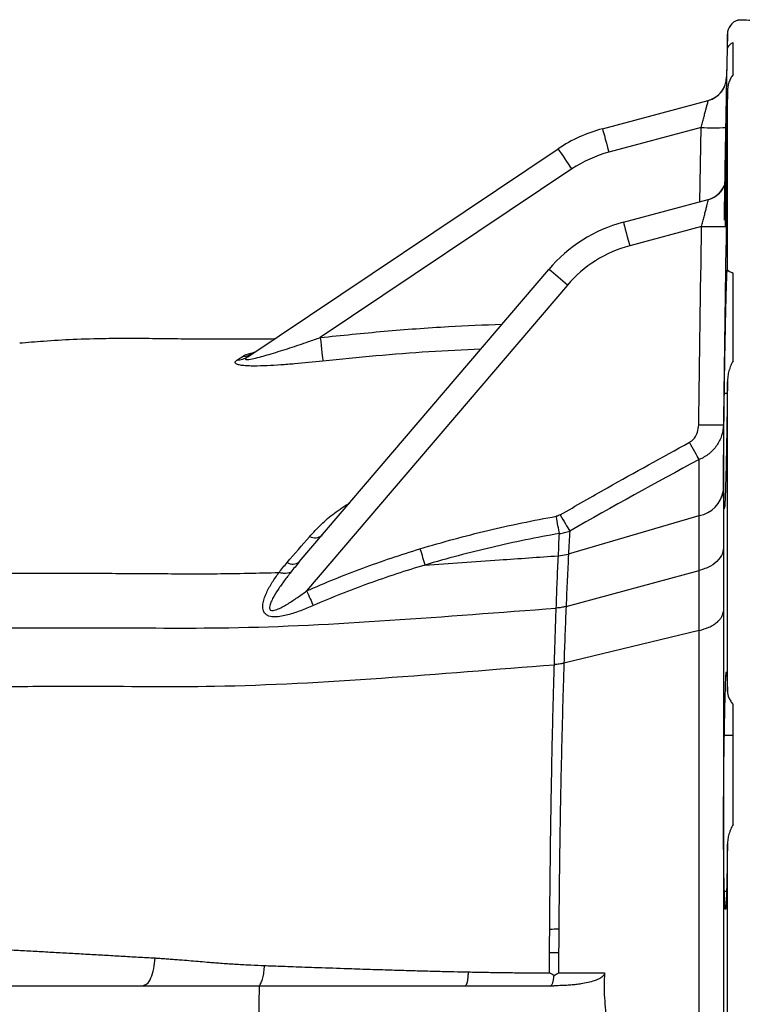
# Model space of a CAD drawing. Header units: millimetres. Extents: x 11 to 1572, y 8 to 2126.
# Tile 7 of 19: x 697 to 843, y 362 to 561. Entities that reach past the tile are written whole.
import ezdxf

# ---------------------------------------------------------------- set-up
doc = ezdxf.new("R2010")
doc.units = ezdxf.units.MM

msp = doc.modelspace()

# ---------------------------------------------------------------- linework, layer by layer
at = {"color": 7, "linetype": 'Continuous', "lineweight": 25}
for p, q in [((839.69, 557.83), (839.54, 549.19)), ((840.85, 549.65), (840.85, 556.13)), ((814.5, 538.73), (835.84, 544.45)), ((839.69, 510.23), (839.69, 546.28)), ((834.39, 538.97), (815.77, 533.98)), ((742.93, 492.7), (805.56, 534.67)), ((808.32, 530.6), (757.56, 496.59)), ((839.48, 528.72), (839.5, 529.05)), ((839.51, 529.19), (839.53, 529.19)), ((818.71, 519.86), (835.82, 524.44)), ((834.48, 518.99), (819.98, 515.11)), ((753.34, 451.3), (803.64, 510.33)), ((840.85, 491.89), (840.85, 509.6)), ((807.42, 507.18), (754.82, 445.45)), ((839.69, 425.19), (839.69, 487.64)), ((839.67, 485.26), (839.08, 485.26)), ((807.63, 452.91), (833.98, 460.65)), ((805.59, 452.55), (807.63, 452.9)), ((807.63, 452.91), (807.63, 452.9)), ((807.15, 442.32), (833.99, 449.55)), ((833.99, 449.55), (833.99, 449.55)), ((807.15, 442.32), (807.15, 442.32)), ((833.99, 437.49), (806.72, 430.87)), ((833.99, 437.49), (833.99, 437.49)), ((840.85, 398.33), (840.85, 422.52)), ((840.85, 416.25), (839.08, 416.25)), ((839.69, 322.23), (839.69, 394.33)), ((839.08, 384.86), (839.52, 384.86)), ((579.74, 365.78), (721.75, 365.78)), ((721.75, 365.78), (722.17, 365.97)), ((745.25, 365.78), (745.12, 358.28)), ((786.81, 365.78), (786.92, 365.88))]:
    msp.add_line(p, q, dxfattribs=at)
at = {"color": 8, "linetype": 'Continuous', "lineweight": 25}
for p, q in [((839.69, 554.55), (839.69, 557.83)), ((834.13, 523.99), (834.39, 538.97)), ((839.5, 529.05), (839.51, 529.19)), ((839.53, 529.19), (839.54, 529.09))]:
    msp.add_line(p, q, dxfattribs=at)
at = {"color": 7, "linetype": 'Continuous', "lineweight": 25, "flags": 128}
for points in [[(814.5, 538.73), (814.52, 538.64), (814.59, 538.37), (814.71, 537.93), (814.87, 537.34), (815.06, 536.62), (815.28, 535.8), (815.52, 534.91), (815.77, 533.98)], [(818.71, 519.86), (818.74, 519.77), (818.81, 519.5), (818.92, 519.06), (819.08, 518.47), (819.27, 517.75), (819.49, 516.93), (819.73, 516.04), (819.98, 515.11)], [(757.56, 496.59), (757.65, 495.77), (757.74, 494.98), (757.82, 494.23), (757.9, 493.55), (757.96, 492.96), (758.02, 492.47), (758.06, 492.09), (758.08, 491.84)], [(833.97, 471.97), (833.8, 472.29), (833.6, 472.65), (833.37, 473.05), (833.13, 473.49), (832.88, 473.96), (832.61, 474.45), (832.34, 474.95), (832.06, 475.46)], [(805.8, 457.03), (805.74, 457.38), (805.67, 457.77), (805.59, 458.18), (805.52, 458.62), (805.44, 459.07), (805.35, 459.55), (805.27, 460.03), (805.18, 460.52)], [(805.96, 460.81), (806.24, 460.34), (806.51, 459.88), (806.77, 459.43), (807.02, 458.99), (807.26, 458.58), (807.49, 458.2), (807.69, 457.85), (807.88, 457.53)], [(754.82, 445.45), (755, 445.04), (755.18, 444.64), (755.36, 444.25), (755.53, 443.86), (755.7, 443.49), (755.86, 443.14), (756.01, 442.8), (756.15, 442.49)]]:
    msp.add_lwpolyline(points, dxfattribs=at)
at = {"color": 8, "linetype": 'Continuous', "lineweight": 25, "flags": 128}
msp.add_lwpolyline([(839.37, 538.97), (839.2, 528.97), (839.17, 527.46)], dxfattribs=at)
at = {"color": 7, "linetype": 'Continuous', "lineweight": 25}
for centre, radius, start, end in [((842.69, 557.78), 3, 107.6556, 179), ((834.54, 549.27), 5, 285, 358.9705), ((834.54, 549.27), 5, 285, 336.9743), ((822.26, 509.75), 30, 105, 123.8236), ((836.92, 613.17), 74.25, 268.0471, 271.8884), ((627.28, 410.76), 217.12, 33.5027, 34.8004), ((822.24, 509.83), 25, 105, 123.8236), ((834.51, 529.27), 5, 285.001, 313.3888), ((834.53, 529.27), 5, 285.0003, 315.2197), ((826.48, 490.88), 30, 105, 139.5664), ((836.83, 594.53), 75.57, 268.214, 271.9877), ((826.45, 490.96), 25, 105, 139.5664), ((726.17, 413.7), 123.86, 49.002, 51.282), ((741.71, 497.07), 4.3, 272.1707, 303.6804), ((740.63, 496.15), 4.14, 271.7427, 303.638), ((836.16, 554.8), 75.86, 268.2969, 272.0565), ((832.91, 466.58), 6.03, 280.2093, 351.6062), ((756.43, 458.57), 2.4, 244.4395, 309.4914), ((752.01, 453.13), 2.26, 239.7873, 305.9291), ((803.08, 428.42), 51.21, 270.8689, 272.9181), ((803.05, 440.76), 68.31, 270.6503, 272.1838)]:
    msp.add_arc(centre, radius, start, end, dxfattribs=at)
at = {"color": 8, "linetype": 'Continuous', "lineweight": 25}
for centre, start, end in [((834.51, 529.27), 313.3901, 359.0971), ((834.53, 529.27), 315.2208, 359.1017)]:
    msp.add_arc(centre, 5, start, end, dxfattribs=at)
at = {"color": 7, "linetype": 'Continuous', "lineweight": 25}
for points, knots in [([(841.79, 560.64), (841.78, 560.64), (841.77, 560.63), (842.09, 560.72), (842.51, 560.73), (842.69, 560.73)], [0, 0, 0, 0, 0.249767, 0.678406, 1, 1, 1, 1]), ([(842.69, 560.73), (843.17, 560.7), (843.8, 560.66), (844.77, 560.62), (844.98, 560.61), (845.4, 560.59), (845.62, 560.58), (846.3, 560.55), (846.78, 560.53), (847.8, 560.5), (848.35, 560.48), (849.46, 560.45), (850.03, 560.44), (850.9, 560.42), (851.2, 560.42), (851.8, 560.41), (852.11, 560.41), (853.02, 560.4), (853.63, 560.4), (854.86, 560.4), (855.47, 560.4), (856.38, 560.41), (856.69, 560.41), (857.29, 560.42), (857.59, 560.42), (858.46, 560.44), (859.04, 560.45), (860.15, 560.48), (860.69, 560.5), (861.71, 560.53), (862.19, 560.55), (862.87, 560.58), (863.09, 560.59), (863.51, 560.61), (863.72, 560.62), (864.7, 560.66), (865.32, 560.7), (865.8, 560.73)], [0, 0, 0, 0, 0.125, 0.125, 0.15625, 0.15625, 0.1875, 0.1875, 0.25, 0.25, 0.3125, 0.3125, 0.375, 0.375, 0.40625, 0.40625, 0.4375, 0.4375, 0.5, 0.5, 0.5625, 0.5625, 0.59375, 0.59375, 0.625, 0.625, 0.6875, 0.6875, 0.75, 0.75, 0.8125, 0.8125, 0.84375, 0.84375, 0.875, 0.875, 1, 1, 1, 1]), ([(839.08, 520.25), (839.09, 520.96), (839.1, 521.68), (839.12, 522.81), (839.12, 523.2), (839.14, 523.97), (839.14, 524.35), (839.17, 526.31), (839.2, 527.92), (839.24, 529.99), (839.24, 530.41), (839.26, 531.24), (839.26, 531.66), (839.29, 532.91), (839.31, 534.58), (839.34, 536.23), (839.37, 537.88), (839.39, 538.71), (839.43, 541.13), (839.46, 542.67), (839.49, 544.53), (839.5, 544.89), (839.51, 545.61), (839.52, 545.97), (839.54, 547.03), (839.55, 547.7), (839.59, 549.63), (839.61, 550.8), (839.65, 552.38), (839.66, 552.87), (839.68, 553.76), (839.69, 554.18), (839.69, 554.55)], [0, 0, 0, 0, 0.0625, 0.0625, 0.09375, 0.09375, 0.125, 0.125, 0.25, 0.25, 0.28125, 0.28125, 0.3125, 0.3125, 0.375, 0.4375, 0.4375, 0.5, 0.5, 0.625, 0.625, 0.65625, 0.65625, 0.6875, 0.6875, 0.75, 0.75, 0.875, 0.875, 0.9375, 0.9375, 1, 1, 1, 1]), ([(839.69, 554.55), (839.7, 554.89), (839.81, 555.19), (840.09, 555.59), (840.21, 555.71), (840.49, 555.94), (840.65, 556.04), (840.85, 556.13)], [0, 0, 0, 0, 0.5, 0.5, 0.75, 0.75, 1, 1, 1, 1]), ([(840.85, 549.65), (840.65, 549.41), (840.49, 549.17), (840.21, 548.64), (840.1, 548.37), (839.91, 547.8), (839.83, 547.51), (839.73, 546.91), (839.7, 546.6), (839.69, 546.28)], [0, 0, 0, 0, 0.25, 0.25, 0.5, 0.5, 0.75, 0.75, 1, 1, 1, 1]), ([(839.5, 546.67), (839.5, 546.34), (839.48, 545.27), (839.43, 542.55), (839.39, 540.16), (839.37, 538.97)], [0, 0, 0, 0, 0.184655, 0.592445, 1, 1, 1, 1]), ([(834.39, 538.97), (834.48, 539.31), (834.57, 539.65), (834.75, 540.31), (834.83, 540.63), (835, 541.27), (835.08, 541.58), (835.2, 542.02), (835.24, 542.16), (835.31, 542.44), (835.35, 542.58), (835.45, 542.97), (835.51, 543.21), (835.62, 543.63), (835.67, 543.82), (835.75, 544.12), (835.79, 544.24), (835.82, 544.36), (835.83, 544.39), (835.84, 544.43), (835.84, 544.45), (835.84, 544.45)], [0, 0, 0, 0, 0.125, 0.125, 0.25, 0.25, 0.375, 0.375, 0.4375, 0.4375, 0.5, 0.5, 0.625, 0.625, 0.75, 0.75, 0.875, 0.875, 0.9375, 0.9375, 1, 1, 1, 1]), ([(839.69, 546.28), (839.69, 546.11), (839.68, 544.8), (839.64, 542.19), (839.59, 538.32), (839.52, 534.29), (839.46, 530.23), (839.39, 526.24), (839.32, 522.49), (839.27, 519.99), (839.24, 518.9), (839.24, 518.83)], [0, 0, 0, 0, 0.021403, 0.159732, 0.298061, 0.436408, 0.574754, 0.713117, 0.85148, 0.989853, 1, 1, 1, 1]), ([(839.48, 528.7), (839.48, 528.69), (839.47, 528.66), (839.45, 528.46), (839.37, 528.04), (839.14, 527.31), (838.69, 526.42), (838.18, 525.89), (837.94, 525.64)], [0, 0, 0, 0, 0.024564, 0.09773, 0.209188, 0.400016, 0.721581, 1, 1, 1, 1]), ([(839.28, 518.95), (839.29, 519.78), (839.32, 521.75), (839.38, 524.66), (839.43, 527.1), (839.47, 528.48), (839.48, 528.67), (839.48, 528.69)], [0, 0, 0, 0, 0.192787, 0.460615, 0.718905, 0.97266, 1, 1, 1, 1]), ([(839.54, 529.09), (839.54, 529.08), (839.55, 528.99), (839.55, 528.02), (839.54, 525.76), (839.5, 522.6), (839.47, 520.2), (839.45, 519)], [0, 0, 0, 0, 0.03328, 0.265468, 0.506855, 0.753498, 1, 1, 1, 1]), ([(834.48, 518.99), (834.56, 519.33), (834.65, 519.67), (834.82, 520.33), (834.9, 520.65), (835.07, 521.29), (835.15, 521.6), (835.26, 522.04), (835.29, 522.18), (835.36, 522.46), (835.4, 522.59), (835.49, 522.98), (835.55, 523.22), (835.65, 523.64), (835.7, 523.83), (835.77, 524.13), (835.79, 524.24), (835.82, 524.36), (835.82, 524.39), (835.83, 524.43), (835.83, 524.44), (835.82, 524.44)], [0, 0, 0, 0, 0.125, 0.125, 0.25, 0.25, 0.375, 0.375, 0.4375, 0.4375, 0.5, 0.5, 0.625, 0.625, 0.75, 0.75, 0.875, 0.875, 0.9375, 0.9375, 1, 1, 1, 1]), ([(839.08, 485.26), (839.09, 486.34), (839.12, 488.49), (839.17, 491.95), (839.24, 495.55), (839.31, 499.16), (839.38, 502.39), (839.45, 505.18), (839.51, 507.42), (839.58, 509.07), (839.63, 510.05), (839.67, 510.32), (839.69, 510.25), (839.69, 510.23)], [0, 0, 0, 0, 0.08041, 0.160819, 0.261827, 0.362836, 0.463858, 0.56488, 0.665905, 0.76693, 0.867949, 0.968968, 1, 1, 1, 1]), ([(839.69, 510.23), (839.77, 510.15), (839.9, 510.02), (840.57, 509.72), (840.85, 509.6)], [0, 0, 0, 0, 0.587823, 1, 1, 1, 1]), ([(748.27, 496.29), (746.93, 496.28), (744.07, 496.28), (740.01, 496.27), (736.18, 496.26), (732.77, 496.26), (728.9, 496.29), (724.36, 496.35), (719.56, 496.4), (713.84, 496.37), (707.89, 496.2), (702.02, 495.86), (698.52, 495.55), (696.94, 495.42)], [0, 0, 0, 0, 0.07909, 0.168985, 0.24822, 0.316915, 0.3867, 0.495124, 0.602556, 0.690121, 0.806603, 0.912633, 1, 1, 1, 1]), ([(742.93, 492.7), (742.81, 492.62), (742.62, 492.49), (742.47, 492.32), (742.45, 492.2), (742.59, 492.13), (742.84, 492.12), (743.44, 492.18), (745.04, 492.53), (747.84, 493.34), (751.41, 494.48), (754.72, 495.6), (756.77, 496.31), (757.56, 496.59)], [0, 0, 0, 0, 0.036206, 0.055377, 0.080165, 0.10452, 0.128132, 0.151851, 0.240005, 0.424934, 0.643219, 0.861746, 1, 1, 1, 1]), ([(758.08, 491.84), (756.18, 491.63), (754.27, 491.44), (751.46, 491.19), (750.53, 491.12), (748.68, 490.99), (747.76, 490.93), (745.95, 490.85), (745.07, 490.83), (743.82, 490.83), (743.41, 490.84), (742.63, 490.88), (742.26, 490.9), (741.76, 490.96), (741.6, 490.99), (741.3, 491.04), (741.17, 491.07), (740.92, 491.13), (740.81, 491.17), (740.63, 491.25), (740.56, 491.3), (740.45, 491.39), (740.42, 491.44), (740.39, 491.55), (740.39, 491.61), (740.46, 491.78), (740.58, 491.89), (740.76, 492.01)], [0, 0, 0, 0, 0.25, 0.25, 0.375, 0.375, 0.5, 0.5, 0.625, 0.625, 0.6875, 0.6875, 0.75, 0.75, 0.78125, 0.78125, 0.8125, 0.8125, 0.84375, 0.84375, 0.875, 0.875, 0.90625, 0.90625, 0.9375, 0.9375, 1, 1, 1, 1]), ([(840.85, 491.89), (840.65, 491.58), (840.49, 491.25), (840.21, 490.57), (840.1, 490.21), (839.91, 489.49), (839.83, 489.13), (839.73, 488.39), (839.7, 488.02), (839.69, 487.64)], [0, 0, 0, 0, 0.25, 0.25, 0.5, 0.5, 0.75, 0.75, 1, 1, 1, 1]), ([(839.69, 487.64), (839.68, 486.21), (839.65, 483.43), (839.59, 479.37), (839.53, 475.59), (839.46, 472.12), (839.39, 469.03), (839.32, 466.45), (839.25, 464.42), (839.19, 463.03), (839.13, 462.29), (839.09, 462.29), (839.08, 462.29)], [0, 0, 0, 0, 0.106853, 0.207859, 0.308866, 0.409886, 0.510905, 0.611936, 0.712966, 0.814, 0.915034, 1, 1, 1, 1]), ([(839.08, 462.29), (839.07, 462.23), (839.05, 462.01), (839.01, 461.99), (838.97, 462.49), (838.94, 463.57), (838.92, 465.29), (838.91, 467.6), (838.92, 470.41), (838.94, 473.32), (838.96, 476.48), (839, 479.59), (839.04, 482.55), (839.06, 484.36), (839.08, 485.26)], [0, 0, 0, 0, 0.033083, 0.122068, 0.211053, 0.300025, 0.388996, 0.499952, 0.588905, 0.677857, 0.766809, 0.855761, 0.927881, 1, 1, 1, 1]), ([(832.06, 475.46), (832.13, 475.5), (832.51, 475.72), (833.14, 476.35), (833.76, 477.52), (833.85, 478.47), (833.9, 478.98)], [0, 0, 0, 0, 0.060464, 0.311148, 0.633077, 1, 1, 1, 1]), ([(838.88, 478.99), (838.87, 478.25), (838.74, 477.52), (838.41, 476.47), (838.27, 476.12), (837.94, 475.44), (837.75, 475.12), (837.32, 474.5), (837.09, 474.21), (836.57, 473.65), (836.28, 473.38), (835.68, 472.9), (835.37, 472.68), (834.7, 472.29), (834.34, 472.11), (833.97, 471.97)], [0, 0, 0, 0, 0.25, 0.25, 0.375, 0.375, 0.5, 0.5, 0.625, 0.625, 0.75, 0.75, 0.875, 0.875, 1, 1, 1, 1]), ([(805.96, 460.81), (809.14, 462.64), (817.78, 467.62), (826.53, 472.42), (832.06, 475.46)], [0, 0, 0, 0, 0.367586, 1, 1, 1, 1]), ([(833.98, 460.65), (833.98, 460.71), (833.98, 460.77), (833.98, 460.9), (833.98, 461.09), (833.98, 461.52), (833.98, 462.4), (833.98, 464.12), (833.98, 467.48), (833.97, 470.21), (833.97, 471.97)], [0, 0, 0, 0, 0.015625, 0.015625, 0.03125, 0.0625, 0.125, 0.25, 0.5, 1, 1, 1, 1]), ([(777.68, 453.94), (782.2, 455.32), (786.76, 456.55), (795.92, 458.74), (800.54, 459.69), (805.18, 460.52)], [0, 0, 0, 0, 0.5, 0.5, 1, 1, 1, 1]), ([(833.99, 449.55), (833.99, 449.55), (833.99, 450.28), (833.99, 452.43), (833.98, 455.09), (833.98, 457.98), (833.98, 459.64), (833.98, 460.65), (833.98, 460.65)], [0, 0, 0, 0, 0.0000032, 0.2369565, 0.4912641, 0.7456117, 0.999995, 1, 1, 1, 1]), ([(805.8, 457.03), (801.22, 456.23), (796.67, 455.3), (787.62, 453.19), (783.13, 452.01), (778.68, 450.68)], [0, 0, 0, 0, 0.5, 0.5, 1, 1, 1, 1]), ([(805.59, 452.55), (805.59, 452.55), (805.7, 453.4), (805.66, 454.74), (805.75, 456.25), (805.8, 457.03)], [0, 0, 0, 0, 0.000011, 0.483268, 1, 1, 1, 1]), ([(805.8, 457.03), (806.16, 457.06), (806.51, 457.13), (807.21, 457.3), (807.55, 457.4), (807.88, 457.53)], [0, 0, 0, 0, 0.5, 0.5, 1, 1, 1, 1]), ([(754.82, 445.45), (758.54, 447.1), (762.31, 448.63), (769.94, 451.46), (773.79, 452.75), (777.68, 453.94)], [0, 0, 0, 0, 0.5, 0.5, 1, 1, 1, 1]), ([(777.68, 453.94), (777.87, 453.34), (778.05, 452.73), (778.39, 451.62), (778.55, 451.11), (778.68, 450.68)], [0, 0, 0, 0, 0.5, 0.5, 1, 1, 1, 1]), ([(838.87, 454.05), (838.86, 453.85), (838.79, 453.06), (838.06, 451.75), (836.37, 450.35), (834.78, 449.81), (833.99, 449.55)], [0, 0, 0, 0, 0.107715, 0.415394, 0.707697, 1, 1, 1, 1]), ([(838.87, 454.05), (838.87, 453.06), (838.87, 451.03), (838.87, 447.89), (838.87, 444.67), (838.87, 442.49), (838.87, 441.4)], [0, 0, 0, 0, 0.2436487, 0.4979015, 0.7485998, 1, 1, 1, 1]), ([(778.68, 450.68), (783.68, 451.02), (792.59, 451.63), (801.62, 452.27), (805.59, 452.55)], [0, 0, 0, 0, 0.560216, 1, 1, 1, 1]), ([(805.16, 441.98), (805.2, 442.9), (805.23, 443.81), (805.3, 445.61), (805.33, 446.5), (805.44, 449.14), (805.51, 450.86), (805.59, 452.55)], [0, 0, 0, 0, 0.25, 0.25, 0.5, 0.5, 1, 1, 1, 1]), ([(805.59, 452.55), (805.59, 452.55), (805.59, 452.55), (805.59, 452.55), (805.59, 452.55)], [0, 0, 0, 0, 0.527864, 1, 1, 1, 1]), ([(807.63, 452.9), (807.59, 452.06), (807.55, 451.2), (807.46, 449.48), (807.42, 448.61), (807.3, 445.96), (807.22, 444.16), (807.15, 442.32)], [0, 0, 0, 0, 0.25, 0.25, 0.5, 0.5, 1, 1, 1, 1]), ([(609.16, 449.84), (611.66, 449.73), (616.67, 449.49), (625.09, 449.17), (634.29, 448.93), (644.43, 448.86), (655.33, 448.92), (666.7, 448.98), (678.06, 448.99), (689.46, 449), (700.86, 449.03), (712.56, 449.03), (724.5, 448.95), (736.68, 448.87), (745.06, 449.07), (749.25, 449.16)], [0, 0, 0, 0, 0.079369, 0.159025, 0.23875, 0.31852, 0.398484, 0.478592, 0.558676, 0.632115, 0.705655, 0.779269, 0.85289, 0.926451, 1, 1, 1, 1]), ([(756.15, 442.49), (755.31, 442.12), (754.47, 441.78), (752.78, 441.14), (751.92, 440.86), (750.61, 440.51), (750.17, 440.41), (749.3, 440.27), (748.87, 440.22), (748.22, 440.22), (748.01, 440.23), (747.6, 440.28), (747.41, 440.32), (747.04, 440.45), (746.87, 440.53), (746.57, 440.74), (746.44, 440.86), (746.23, 441.13), (746.15, 441.29), (746.04, 441.61), (746, 441.78), (745.97, 442.13), (745.96, 442.3), (745.98, 442.66), (746.01, 442.84), (746.07, 443.2), (746.11, 443.38), (746.21, 443.74), (746.27, 443.92), (746.45, 444.45), (746.6, 444.8), (747.08, 445.84), (747.47, 446.52), (748.31, 447.86), (748.77, 448.52), (749.25, 449.16)], [0, 0, 0, 0, 0.125, 0.125, 0.25, 0.25, 0.3125, 0.3125, 0.375, 0.375, 0.40625, 0.40625, 0.4375, 0.4375, 0.46875, 0.46875, 0.5, 0.5, 0.53125, 0.53125, 0.5625, 0.5625, 0.59375, 0.59375, 0.625, 0.625, 0.65625, 0.65625, 0.6875, 0.6875, 0.75, 0.75, 0.875, 0.875, 1, 1, 1, 1]), ([(751.64, 449.24), (751.18, 448.67), (750.74, 448.09), (749.88, 446.92), (749.46, 446.33), (748.67, 445.13), (748.29, 444.52), (747.8, 443.58), (747.65, 443.26), (747.47, 442.77), (747.42, 442.61), (747.35, 442.28), (747.33, 442.13), (747.35, 441.89), (747.37, 441.82), (747.44, 441.69), (747.49, 441.63), (747.68, 441.51), (747.86, 441.49), (748.21, 441.52), (748.38, 441.56), (748.73, 441.67), (748.91, 441.74), (749.42, 441.96), (749.75, 442.13), (750.42, 442.49), (750.74, 442.68), (751.71, 443.28), (752.34, 443.7), (753.59, 444.56), (754.21, 445), (754.82, 445.45)], [0, 0, 0, 0, 0.125, 0.125, 0.25, 0.25, 0.375, 0.375, 0.4375, 0.4375, 0.46875, 0.46875, 0.5, 0.5, 0.515625, 0.515625, 0.53125, 0.53125, 0.5625, 0.5625, 0.59375, 0.59375, 0.625, 0.625, 0.6875, 0.6875, 0.75, 0.75, 0.875, 0.875, 1, 1, 1, 1]), ([(751.64, 449.24), (751.2, 449.07), (750.56, 448.83), (749.56, 449.08), (749.25, 449.16)], [0, 0, 0, 0, 0.684595, 1, 1, 1, 1]), ([(749.25, 449.16), (749.25, 449.16), (749.25, 449.16), (749.25, 449.16), (749.25, 449.16)], [0, 0, 0, 0, 0.5659422, 1, 1, 1, 1]), ([(778.68, 450.68), (774.85, 449.53), (771.05, 448.28), (763.53, 445.56), (759.81, 444.09), (756.15, 442.49)], [0, 0, 0, 0, 0.5, 0.5, 1, 1, 1, 1]), ([(609.51, 439.99), (616.06, 439.85), (627.27, 439.61), (643.72, 439.15), (660.78, 438.61), (678.88, 437.95), (697.32, 437.97), (716.15, 438.09), (750.85, 437.57), (782.59, 440.33), (805.16, 441.98)], [0.2305563, 0.2305563, 0.2305563, 0.2305563, 0.3090651, 0.3576398, 0.4062145, 0.4828354, 0.5314159, 0.5799964, 0.6560471, 0.8374765, 0.8374765, 0.8374765, 0.8374765]), ([(804.79, 430.56), (804.82, 431.55), (804.85, 432.52), (804.91, 434.46), (804.94, 435.42), (805.03, 438.28), (805.1, 440.15), (805.16, 441.98)], [0, 0, 0, 0, 0.25, 0.25, 0.5, 0.5, 1, 1, 1, 1]), ([(807.15, 442.32), (807.07, 442.29), (806.99, 442.27), (806.83, 442.23), (806.74, 442.22), (806.5, 442.17), (806.34, 442.14), (806.01, 442.08), (805.84, 442.06), (805.5, 442.02), (805.33, 442), (805.16, 441.98)], [0, 0, 0, 0, 0.125, 0.125, 0.25, 0.25, 0.5, 0.5, 0.75, 0.75, 1, 1, 1, 1]), ([(807.15, 442.32), (807.11, 441.4), (807.07, 440.47), (807, 438.59), (806.96, 437.65), (806.85, 434.78), (806.78, 432.84), (806.72, 430.87)], [0, 0, 0, 0, 0.25, 0.25, 0.5, 0.5, 1, 1, 1, 1]), ([(833.99, 437.49), (834.71, 437.65), (835.36, 437.87), (836.26, 438.26), (836.54, 438.41), (837.05, 438.72), (837.29, 438.88), (837.72, 439.22), (837.91, 439.41), (838.25, 439.78), (838.39, 439.97), (838.62, 440.37), (838.71, 440.57), (838.83, 440.98), (838.87, 441.19), (838.87, 441.4)], [0, 0, 0, 0, 0.25, 0.25, 0.375, 0.375, 0.5, 0.5, 0.625, 0.625, 0.75, 0.75, 0.875, 0.875, 1, 1, 1, 1]), ([(838.87, 441.4), (838.87, 435.19), (838.87, 428.77), (838.87, 415.53), (838.87, 408.71), (838.87, 399.92), (838.87, 398.15), (838.87, 394.59), (838.87, 392.79), (838.87, 387.4), (838.87, 383.8), (838.87, 372.96), (838.87, 365.7), (838.87, 354.77), (838.87, 351.11), (838.87, 345.62), (838.87, 343.78), (838.87, 340.11), (838.87, 338.28), (838.87, 332.82), (838.87, 329.19), (838.87, 323.79), (838.87, 321.99), (838.87, 318.42), (838.87, 316.65), (838.87, 307.86), (838.87, 301.04), (838.87, 287.8), (838.87, 281.38), (838.87, 275.17)], [0, 0, 0, 0, 0.125, 0.125, 0.25, 0.25, 0.28125, 0.28125, 0.3125, 0.3125, 0.375, 0.375, 0.5, 0.5, 0.5625, 0.5625, 0.59375, 0.59375, 0.625, 0.625, 0.6875, 0.6875, 0.71875, 0.71875, 0.75, 0.75, 0.875, 0.875, 1, 1, 1, 1]), ([(833.99, 279.08), (833.99, 279.17), (833.99, 279.26), (833.99, 279.45), (833.99, 279.73), (833.99, 280.38), (833.99, 281.68), (833.99, 284.3), (833.99, 286.57), (833.99, 291.16), (833.99, 294.27), (833.99, 303.73), (833.99, 310.24), (833.99, 318.61), (833.99, 320.3), (833.99, 323.7), (833.99, 325.41), (833.99, 330.56), (833.99, 334.01), (833.99, 339.22), (833.99, 340.97), (833.99, 344.46), (833.99, 346.21), (833.99, 351.45), (833.99, 354.93), (833.99, 365.36), (833.99, 372.27), (833.99, 382.6), (833.99, 386.03), (833.99, 391.17), (833.99, 392.88), (833.99, 396.28), (833.99, 397.96), (833.99, 406.34), (833.99, 412.84), (833.99, 422.3), (833.99, 425.41), (833.99, 429.99), (833.99, 432.27), (833.99, 434.89), (833.99, 436.19), (833.99, 436.84), (833.99, 437.12), (833.99, 437.3), (833.99, 437.4), (833.99, 437.49)], [0, 0, 0, 0, 0.001953, 0.001953, 0.003906, 0.007812, 0.015625, 0.03125, 0.0625, 0.0625, 0.125, 0.125, 0.25, 0.25, 0.28125, 0.28125, 0.3125, 0.3125, 0.375, 0.375, 0.40625, 0.40625, 0.4375, 0.4375, 0.5, 0.5, 0.625, 0.625, 0.6875, 0.6875, 0.71875, 0.71875, 0.75, 0.75, 0.875, 0.875, 0.9375, 0.9375, 0.96875, 0.984375, 0.992187, 0.996094, 0.998047, 0.998047, 1, 1, 1, 1]), ([(636.54, 427.69), (637.08, 427.67), (642.46, 427.49), (655.83, 427.06), (674.65, 426.13), (693.53, 426.14), (712.72, 426.32), (748.6, 425.73), (781.34, 428.77), (804.79, 430.56)], [0.3522358, 0.3522358, 0.3522358, 0.3522358, 0.3576398, 0.4062145, 0.4828354, 0.5314159, 0.5799964, 0.6560471, 0.8403534, 0.8403534, 0.8403534, 0.8403534]), ([(803.85, 377.21), (803.89, 381.95), (803.93, 386.62), (804.04, 395.85), (804.11, 400.41), (804.26, 409.39), (804.35, 413.78), (804.5, 420.2), (804.56, 422.31), (804.64, 425.43), (804.67, 426.47), (804.71, 428.01), (804.73, 428.78), (804.76, 429.55), (804.77, 430.05), (804.78, 430.31), (804.79, 430.56)], [0, 0, 0, 0, 0.25, 0.25, 0.5, 0.5, 0.75, 0.75, 0.875, 0.875, 0.9375, 0.9375, 0.96875, 0.984375, 0.984375, 1, 1, 1, 1]), ([(806.72, 430.87), (806.68, 430.85), (806.64, 430.84), (806.56, 430.82), (806.52, 430.82), (806.41, 430.79), (806.33, 430.77), (806.09, 430.73), (805.93, 430.7), (805.61, 430.66), (805.45, 430.64), (805.2, 430.61), (805.12, 430.6), (804.95, 430.58), (804.87, 430.57), (804.79, 430.56)], [0, 0, 0, 0, 0.0625, 0.0625, 0.125, 0.125, 0.25, 0.25, 0.5, 0.5, 0.75, 0.75, 0.875, 0.875, 1, 1, 1, 1]), ([(806.72, 430.87), (806.71, 430.61), (806.7, 430.36), (806.69, 429.84), (806.66, 429.08), (806.64, 428.3), (806.59, 426.75), (806.56, 425.71), (806.46, 422.57), (806.41, 420.45), (806.24, 414.01), (806.14, 409.6), (805.96, 400.57), (805.89, 396), (805.77, 386.73), (805.72, 382.03), (805.68, 377.27)], [0, 0, 0, 0, 0.015625, 0.015625, 0.03125, 0.0625, 0.0625, 0.125, 0.125, 0.25, 0.25, 0.5, 0.5, 0.75, 0.75, 1, 1, 1, 1]), ([(839.08, 416.25), (839.08, 416.62), (839.09, 416.98), (839.1, 417.7), (839.1, 418.06), (839.12, 419.11), (839.14, 419.78), (839.17, 421.7), (839.2, 422.87), (839.26, 424.97), (839.29, 425.86), (839.33, 426.97), (839.34, 427.31), (839.37, 427.75), (839.37, 427.89), (839.39, 428.14), (839.39, 428.26), (839.43, 428.78), (839.46, 429.03), (839.5, 429.14), (839.51, 429.14), (839.54, 429.04), (839.55, 428.94), (839.58, 428.67), (839.59, 428.49), (839.61, 428.16), (839.61, 428.04), (839.62, 427.78), (839.63, 427.64), (839.66, 426.87), (839.68, 426.11), (839.69, 425.19)], [0, 0, 0, 0, 0.03125, 0.03125, 0.0625, 0.0625, 0.125, 0.125, 0.25, 0.25, 0.375, 0.375, 0.4375, 0.4375, 0.46875, 0.46875, 0.5, 0.5, 0.625, 0.625, 0.6875, 0.6875, 0.75, 0.75, 0.8125, 0.8125, 0.84375, 0.84375, 0.875, 0.875, 1, 1, 1, 1]), ([(839.69, 425.19), (839.7, 424.78), (839.81, 424.34), (840.09, 423.67), (840.21, 423.43), (840.49, 422.98), (840.65, 422.75), (840.85, 422.52)], [0, 0, 0, 0, 0.5, 0.5, 0.75, 0.75, 1, 1, 1, 1]), ([(839.08, 384.86), (839.06, 385.14), (839.05, 385.46), (839.04, 386.01), (839.03, 386.2), (839.02, 386.61), (839.02, 386.82), (839, 387.49), (838.99, 387.98), (838.97, 389.02), (838.97, 389.58), (838.95, 391.34), (838.94, 392.62), (838.92, 394.71), (838.92, 395.43), (838.92, 396.9), (838.92, 397.65), (838.92, 399.16), (838.92, 399.94), (838.92, 401.11), (838.92, 401.51), (838.92, 402.3), (838.93, 402.7), (838.94, 404.67), (838.95, 406.23), (838.96, 408.18), (838.97, 408.56), (838.98, 409.33), (838.98, 409.7), (838.99, 410.82), (839, 411.55), (839.02, 412.96), (839.03, 413.66), (839.05, 415), (839.06, 415.64), (839.08, 416.25)], [0, 0, 0, 0, 0.0625, 0.0625, 0.09375, 0.09375, 0.125, 0.125, 0.1875, 0.1875, 0.25, 0.25, 0.375, 0.375, 0.4375, 0.4375, 0.5, 0.5, 0.5625, 0.5625, 0.59375, 0.59375, 0.625, 0.625, 0.75, 0.75, 0.78125, 0.78125, 0.8125, 0.8125, 0.875, 0.875, 0.9375, 0.9375, 1, 1, 1, 1]), ([(840.85, 398.33), (840.65, 398.02), (840.49, 397.7), (840.21, 397.04), (840.1, 396.71), (839.91, 396.03), (839.83, 395.69), (839.73, 395.01), (839.7, 394.67), (839.69, 394.33)], [0, 0, 0, 0, 0.25, 0.25, 0.5, 0.5, 0.75, 0.75, 1, 1, 1, 1]), ([(839.69, 394.33), (839.68, 392.83), (839.66, 391.43), (839.62, 389.48), (839.61, 388.86), (839.6, 387.96), (839.59, 387.67), (839.58, 387.1), (839.57, 386.83), (839.54, 385.51), (839.51, 384.59), (839.47, 383.44), (839.46, 383.09), (839.43, 382.48), (839.4, 381.95), (839.37, 381.59), (839.35, 381.39), (839.34, 381.33), (839.33, 381.23), (839.32, 381.2), (839.29, 381.07), (839.26, 381.14), (839.22, 381.45), (839.21, 381.52), (839.2, 381.69), (839.19, 381.78), (839.17, 382.1), (839.16, 382.35), (839.12, 383.22), (839.1, 383.96), (839.08, 384.86)], [0, 0, 0, 0, 0.125, 0.125, 0.1875, 0.1875, 0.21875, 0.21875, 0.25, 0.25, 0.375, 0.375, 0.4375, 0.4375, 0.5, 0.5625, 0.5625, 0.59375, 0.59375, 0.625, 0.625, 0.75, 0.75, 0.78125, 0.78125, 0.8125, 0.8125, 0.875, 0.875, 1, 1, 1, 1]), ([(646.95, 374.77), (647.37, 374.76), (648.22, 374.76), (649.52, 374.74), (650.84, 374.71), (652.21, 374.69), (653.6, 374.66), (655.04, 374.62), (656.51, 374.59), (658.02, 374.55), (659.57, 374.5), (661.16, 374.45), (662.79, 374.4), (664.46, 374.34), (666.18, 374.28), (667.94, 374.22), (669.74, 374.15), (671.59, 374.08), (673.48, 374.01), (675.41, 373.93), (677.38, 373.85), (679.39, 373.76), (681.43, 373.67), (683.94, 373.56), (686.9, 373.42), (690.31, 373.26), (693.7, 373.08), (697.09, 372.91), (700.47, 372.73), (703.85, 372.54), (707.24, 372.35), (710.63, 372.16), (714.03, 371.97), (717.43, 371.77), (720.83, 371.57), (723.1, 371.44), (724.24, 371.38)], [0, 0, 0, 0, 0.018439, 0.03725, 0.056438, 0.076008, 0.095965, 0.116317, 0.137067, 0.158223, 0.179791, 0.201775, 0.224182, 0.247016, 0.270284, 0.293989, 0.318133, 0.342699, 0.367665, 0.393004, 0.418689, 0.44469, 0.470978, 0.497521, 0.541214, 0.584248, 0.626752, 0.66886, 0.710708, 0.752429, 0.794066, 0.835591, 0.876975, 0.918191, 0.959209, 1, 1, 1, 1]), ([(724.24, 371.38), (724.56, 371.36), (725.22, 371.32), (726.25, 371.25), (727.34, 371.17), (728.5, 371.08), (729.91, 370.97), (731.54, 370.83), (733.37, 370.68), (735.01, 370.54), (736.49, 370.42), (737.83, 370.32), (739.25, 370.22), (741.19, 370.1), (743.54, 369.96), (745.41, 369.89), (746.31, 369.85)], [0, 0, 0, 0, 0.044095, 0.091187, 0.141274, 0.194355, 0.250427, 0.333861, 0.417293, 0.500725, 0.557435, 0.617985, 0.682376, 0.750608, 0.878617, 1, 1, 1, 1]), ([(745.25, 365.78), (745.39, 365.93), (745.52, 366.14), (745.77, 366.67), (745.89, 367), (746.08, 367.73), (746.16, 368.14), (746.27, 368.99), (746.3, 369.43), (746.31, 369.85)], [0, 0, 0, 0, 0.25, 0.25, 0.5, 0.5, 0.75, 0.75, 1, 1, 1, 1]), ([(746.31, 369.85), (746.8, 369.83), (747.86, 369.8), (749.6, 369.73), (751.62, 369.66), (753.93, 369.58), (757.53, 369.45), (761.8, 369.3), (766.55, 369.14), (770.58, 369.01), (774.38, 368.89), (777.95, 368.79), (781.31, 368.7), (784.46, 368.62), (786.48, 368.58), (787.46, 368.56)], [0, 0, 0, 0, 0.0361174, 0.0791535, 0.1291064, 0.185974, 0.2497537, 0.3945718, 0.4994994, 0.5965081, 0.6880757, 0.7742056, 0.8549011, 0.930165, 1, 1, 1, 1]), ([(787.46, 368.56), (787.99, 368.55), (789.06, 368.53), (790.67, 368.5), (792.29, 368.47), (793.91, 368.45), (795.54, 368.43), (797.18, 368.41), (798.83, 368.4), (800.48, 368.39), (802.14, 368.38), (803.25, 368.38), (803.81, 368.38)], [0, 0, 0, 0, 0.098523, 0.197373, 0.29655, 0.396055, 0.495888, 0.59605, 0.696542, 0.797364, 0.898516, 1, 1, 1, 1]), ([(804.72, 367.83), (804.57, 367.92), (804.42, 368.01), (804.19, 368.15), (804.12, 368.19), (804, 368.26), (803.96, 368.29), (803.89, 368.33), (803.85, 368.36), (803.81, 368.38)], [0, 0, 0, 0, 0.5, 0.5, 0.75, 0.75, 0.875, 0.875, 1, 1, 1, 1]), ([(803.97, 365.78), (803.98, 365.78), (804.02, 365.78), (804.12, 365.82), (804.26, 365.95), (804.39, 366.21), (804.49, 366.49), (804.56, 366.76), (804.62, 367.02), (804.66, 367.28), (804.7, 367.55), (804.71, 367.74), (804.72, 367.83)], [0, 0, 0, 0, 0.030725, 0.124628, 0.288163, 0.445692, 0.576295, 0.66694, 0.755076, 0.840207, 0.921943, 1, 1, 1, 1]), ([(814.93, 368.39), (814.93, 368.37), (814.92, 368.31), (814.9, 368.22), (814.87, 368.14), (814.83, 368.06), (814.79, 367.97), (814.73, 367.89), (814.67, 367.81), (814.59, 367.73), (814.51, 367.65), (814.41, 367.57), (814.31, 367.49), (814.2, 367.42), (814.04, 367.31), (813.81, 367.19), (813.51, 367.04), (813.18, 366.9), (812.55, 366.68), (811.53, 366.4), (810.3, 366.17), (809.13, 366.01), (808.09, 365.91), (806.99, 365.84), (805.84, 365.79), (805.06, 365.78), (804.66, 365.78)], [0, 0, 0, 0, 0.007721, 0.015518, 0.023477, 0.031678, 0.040197, 0.049099, 0.058442, 0.068277, 0.078647, 0.089588, 0.101133, 0.113307, 0.126134, 0.153664, 0.183588, 0.216012, 0.251018, 0.366354, 0.500542, 0.591582, 0.68695, 0.78675, 0.891073, 1, 1, 1, 1]), ([(814.93, 368.39), (814.81, 366.7), (814.8, 365.01), (814.99, 361.63), (815.19, 359.95), (815.48, 358.28)], [0, 0, 0, 0, 0.5, 0.5, 1, 1, 1, 1]), ([(721.75, 365.78), (725.68, 365.78), (729.64, 365.78), (737.51, 365.78), (741.43, 365.78), (745.25, 365.78)], [0, 0, 0, 0, 0.5, 0.5, 1, 1, 1, 1]), ([(745.25, 365.78), (752.03, 365.78), (758.88, 365.78), (772.73, 365.78), (779.73, 365.78), (786.81, 365.78)], [0, 0, 0, 0, 0.5, 0.5, 1, 1, 1, 1]), ([(786.81, 365.78), (788.32, 365.78), (789.83, 365.78), (795.76, 365.78), (800.21, 365.78), (804.66, 365.78)], [0.66624043, 0.66624043, 0.66624043, 0.66624043, 0.68569776, 0.68569776, 0.74256803, 0.74256803, 0.74256803, 0.74256803])]:
    msp.add_open_spline(points, degree=3, knots=knots, dxfattribs=at)
for points in [[(833.9, 478.98), (834.08, 492.32), (834.28, 505.66), (834.48, 518.99)], [(839.45, 519), (839.25, 505.67), (839.06, 492.33), (838.88, 478.99)], [(740.76, 492.01), (741.15, 492.28), (741.53, 492.53), (741.88, 492.77)], [(838.88, 478.99), (838.88, 474.91), (838.88, 470.48), (838.88, 465.7)], [(833.97, 471.97), (825.22, 467.26), (816.51, 462.46), (807.88, 457.53)], [(838.88, 465.7), (838.88, 461.99), (838.87, 458.1), (838.87, 454.05)], [(805.96, 460.81), (805.72, 460.67), (805.46, 460.57), (805.18, 460.52)], [(807.88, 457.53), (807.79, 456.03), (807.71, 454.49), (807.63, 452.91)], [(750.88, 451.18), (752.41, 452.95), (753.92, 454.69), (755.4, 456.4)], [(749.25, 449.16), (749.76, 449.85), (750.31, 450.52), (750.88, 451.18)], [(753.34, 451.3), (752.76, 450.62), (752.19, 449.93), (751.64, 449.24)], [(833.99, 437.49), (833.99, 441.65), (833.99, 445.68), (833.99, 449.55)], [(805.16, 441.98), (805.16, 441.98), (805.16, 441.98), (805.16, 441.98)], [(804.79, 430.56), (804.79, 430.56), (804.79, 430.56), (804.79, 430.56)], [(806.72, 430.87), (806.72, 430.87), (806.72, 430.87), (806.72, 430.87)], [(803.83, 372.45), (803.83, 374.04), (803.84, 375.63), (803.85, 377.21)], [(805.68, 377.27), (805.67, 375.69), (805.66, 374.09), (805.65, 372.5)], [(803.81, 368.38), (803.81, 369.74), (803.82, 371.1), (803.83, 372.45)], [(805.65, 372.5), (805.65, 371.13), (805.64, 369.76), (805.63, 368.39)], [(804.72, 367.83), (805.03, 368.01), (805.34, 368.2), (805.63, 368.39)], [(805.63, 368.39), (808.73, 368.39), (811.83, 368.4), (814.93, 368.39)]]:
    msp.add_open_spline(points, degree=3, dxfattribs=at)
at = {"color": 8, "linetype": 'Continuous', "lineweight": 25}
for points, knots in [([(757.56, 496.59), (761.86, 497.03), (770.47, 497.91), (782.69, 498.82), (790.61, 499.14), (794.22, 499.28)], [0, 0, 0, 0, 0.352832, 0.705676, 1, 1, 1, 1]), ([(741.88, 492.77), (742.01, 492.85), (742.52, 493.14), (743.39, 493.45), (744.26, 493.63), (744.34, 493.65)], [0, 0, 0, 0, 0.241017, 0.930075, 1, 1, 1, 1]), ([(789.92, 494.23), (786.44, 494.07), (775.81, 493.59), (765.21, 492.54), (758.08, 491.84)], [0, 0, 0, 0, 0.326969, 1, 1, 1, 1]), ([(755.4, 456.4), (756.17, 457.23), (757.72, 458.9), (760.39, 461.23), (762.46, 462.56), (763.51, 463.24)], [0, 0, 0, 0, 0.328375, 0.66004, 1, 1, 1, 1]), ([(722.17, 365.97), (722.32, 366.02), (722.79, 366.17), (723.46, 367.3), (724.05, 369.15), (724.18, 370.65), (724.24, 371.38)], [0, 0, 0, 0, 0.14039, 0.433503, 0.726617, 1, 1, 1, 1]), ([(787.04, 365.97), (787.1, 366.07), (787.15, 366.22), (787.25, 366.57), (787.3, 366.79), (787.37, 367.26), (787.4, 367.51), (787.44, 368.04), (787.45, 368.3), (787.46, 368.56)], [0, 0, 0, 0, 0.25, 0.25, 0.5, 0.5, 0.75, 0.75, 1, 1, 1, 1])]:
    msp.add_open_spline(points, degree=3, knots=knots, dxfattribs=at)

doc.saveas('drawing.dxf')
